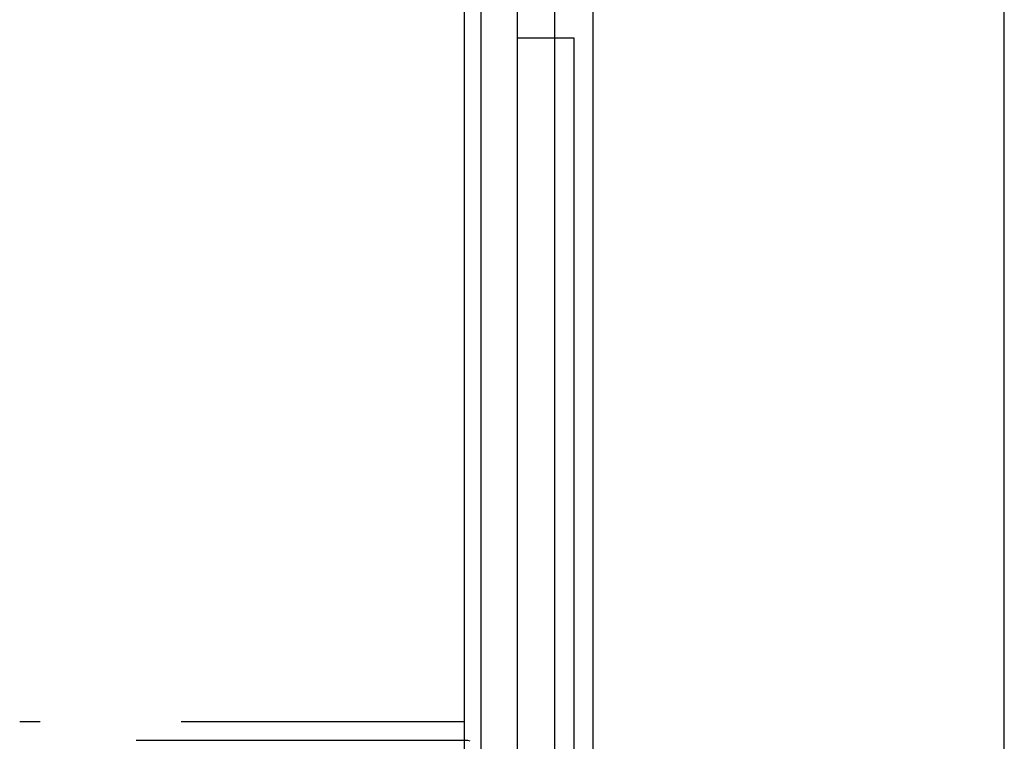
# Model space of a CAD drawing. Header units: millimetres. Extents: x 335 to 739279, y -1 to 84.
# Tile 198 of 244: x 382.09 to 383.83, y 75.3 to 76.57. Entities that reach past the tile are written whole.
import ezdxf

# ---------------------------------------------------------------- set-up
doc = ezdxf.new("R2010")
doc.units = ezdxf.units.MM
doc.header["$MEASUREMENT"] = 0
doc.linetypes.add('Dashed', pattern=[0.75, 0.5, -0.25])

msp = doc.modelspace()

# ---------------------------------------------------------------- linework, layer by layer
at = {"color": 7}
for p, q in [((383.0998, 77.8999), (383.0998, 70.7359)), ((382.8728, 45.7409), (382.8728, 77.7009)), ((382.9018, 77.7009), (382.9018, 70.7359)), ((383.8278, 70.7359), (383.8278, 77.3699)), ((382.9668, 76.5399), (382.9668, 76.6049)), ((383.0318, 76.6049), (383.0318, 76.5399)), ((383.0318, 76.5399), (382.9668, 76.5399)), ((382.9668, 75.1719), (382.9668, 76.5399)), ((383.0668, 76.5399), (383.0318, 76.5399)), ((383.0318, 76.5399), (383.0318, 75.1719)), ((383.0668, 75.1719), (383.0668, 76.5399))]:
    msp.add_line(p, q, dxfattribs=at)
at = {"color": 8, "linetype": 'Dashed'}
for p, q in [((382.8718, 75.3309), (382.0858, 75.3309)), ((382.3378, 75.2979), (382.2918, 75.2979)), ((382.4188, 75.2979), (382.3378, 75.2979)), ((382.7598, 75.2979), (382.4188, 75.2979)), ((382.8458, 75.2979), (382.7598, 75.2979)), ((382.8668, 75.2979), (382.8458, 75.2979)), ((382.8718, 75.2979), (382.8668, 75.2979)), ((382.8788, 75.2979), (382.8718, 75.2979)), ((382.8828, 75.2969), (382.8788, 75.2979))]:
    msp.add_line(p, q, dxfattribs=at)

doc.saveas('drawing.dxf')
